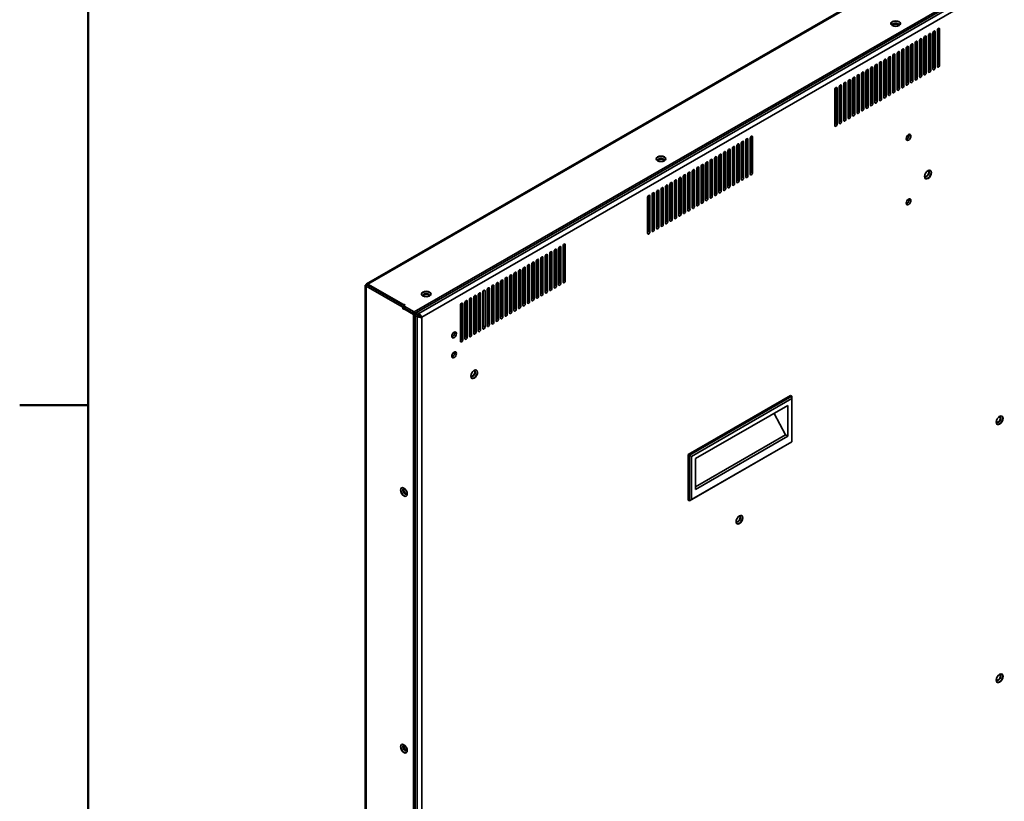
# Model space of a CAD drawing. Header units: millimetres. Extents: x 0 to 4667, y 0 to 3300.
# Tile 2 of 21: x 68 to 692, y 574 to 1069. Entities that reach past the tile are written whole.
import ezdxf

# ---------------------------------------------------------------- set-up
doc = ezdxf.new("R2010")
doc.units = ezdxf.units.MM
doc.header["$LTSCALE"] = 11.111111
for name, color, linetype, lineweight in [('Rahmen_0', 7, 'Continuous', 50), ('Sichtbare Kanten(ISO)', 7, 'Continuous', 35), ('Sichtbare tangentiale Kanten(ISO)', 7, 'Continuous', 35)]:
    doc.layers.add(name, color=color, linetype=linetype, lineweight=lineweight)

# ---------------------------------------------------------------- blocks, each defined once
blk = doc.blocks.new('Ränder Standardrahmen')
at = {"layer": 'Rahmen_0'}
blk.add_line((10, 74.25), (6.1, 74.25), dxfattribs=at)
at = {"layer": 'Rahmen_0', "flags": 128}
blk.add_lwpolyline([(10, 10), (10, 287), (410, 287), (410, 10), (10, 10)], dxfattribs=at)

msp = doc.modelspace()

# ---------------------------------------------------------------- linework, layer by layer
at = {"layer": 'Sichtbare Kanten(ISO)'}
for p, q in [((1355.58, 1516.99), (287.76, 902.07)), ((1387.45, 1500.1), (317.95, 884.22)), ((1387.45, 1498.88), (317.95, 882.99)), ((647.18, 1061.94), (647.18, 1039.56)), ((648.24, 1038.95), (648.24, 1061.84)), ((649.66, 1062.66), (649.66, 1039.77)), ((650.01, 1063.57), (650.01, 1041.19)), ((651.07, 1040.58), (651.07, 1063.47)), ((635.87, 1055.42), (635.87, 1033.05)), ((636.93, 1032.44), (636.93, 1055.33)), ((638.34, 1056.14), (638.34, 1033.25)), ((638.7, 1057.05), (638.7, 1034.68)), ((639.76, 1034.07), (639.76, 1056.96)), ((641.17, 1057.77), (641.17, 1034.88)), ((641.52, 1058.68), (641.52, 1036.31)), ((642.59, 1035.69), (642.59, 1058.58)), ((644, 1059.4), (644, 1036.51)), ((644.35, 1060.31), (644.35, 1037.93)), ((645.41, 1037.32), (645.41, 1060.21)), ((646.83, 1061.03), (646.83, 1038.14)), ((624.55, 1048.91), (624.55, 1026.53)), ((627.03, 1049.63), (627.03, 1026.74)), ((627.38, 1050.54), (627.38, 1028.16)), ((628.44, 1027.55), (628.44, 1050.44)), ((629.86, 1051.26), (629.86, 1028.36)), ((630.21, 1052.17), (630.21, 1029.79)), ((631.27, 1029.18), (631.27, 1052.07)), ((632.69, 1052.88), (632.69, 1029.99)), ((633.04, 1053.8), (633.04, 1031.42)), ((634.1, 1030.81), (634.1, 1053.7)), ((635.51, 1054.51), (635.51, 1031.62)), ((615.72, 1043.11), (615.72, 1020.22)), ((616.07, 1044.02), (616.07, 1021.65)), ((617.13, 1021.04), (617.13, 1043.93)), ((618.54, 1044.74), (618.54, 1021.85)), ((618.9, 1045.65), (618.9, 1023.27)), ((619.96, 1022.66), (619.96, 1045.55)), ((621.37, 1046.37), (621.37, 1023.48)), ((621.73, 1047.28), (621.73, 1024.9)), ((622.79, 1024.29), (622.79, 1047.18)), ((624.2, 1048), (624.2, 1025.11)), ((625.61, 1025.92), (625.61, 1048.81)), ((604.4, 1036.6), (604.4, 1013.71)), ((604.76, 1037.51), (604.76, 1015.13)), ((605.82, 1014.52), (605.82, 1037.41)), ((607.23, 1038.23), (607.23, 1015.33)), ((607.58, 1039.14), (607.58, 1016.76)), ((608.64, 1016.15), (608.64, 1039.04)), ((610.06, 1039.85), (610.06, 1016.96)), ((610.41, 1040.77), (610.41, 1018.39)), ((611.47, 1017.78), (611.47, 1040.67)), ((612.89, 1041.48), (612.89, 1018.59)), ((613.24, 1042.39), (613.24, 1020.02)), ((614.3, 1019.41), (614.3, 1042.3)), ((593.44, 1030.99), (593.44, 1008.62)), ((594.5, 1008.01), (594.5, 1030.89)), ((595.92, 1031.71), (595.92, 1008.82)), ((596.27, 1032.62), (596.27, 1010.24)), ((597.33, 1009.63), (597.33, 1032.52)), ((598.74, 1033.34), (598.74, 1010.45)), ((599.1, 1034.25), (599.1, 1011.87)), ((600.16, 1011.26), (600.16, 1034.15)), ((601.57, 1034.97), (601.57, 1012.08)), ((601.93, 1035.88), (601.93, 1013.5)), ((602.99, 1012.89), (602.99, 1035.78)), ((584.6, 1025.19), (584.6, 1002.3)), ((584.96, 1026.11), (584.96, 1003.73)), ((586.02, 1003.12), (586.02, 1026.01)), ((587.43, 1026.82), (587.43, 1003.93)), ((587.78, 1027.74), (587.78, 1005.36)), ((588.85, 1004.75), (588.85, 1027.64)), ((590.26, 1028.45), (590.26, 1005.56)), ((590.61, 1029.36), (590.61, 1006.99)), ((591.67, 1006.38), (591.67, 1029.27)), ((593.09, 1030.08), (593.09, 1007.19)), ((528.16, 992.69), (528.16, 969.8)), ((528.51, 993.6), (528.51, 971.23)), ((529.57, 970.61), (529.57, 993.5)), ((530.99, 994.32), (530.99, 971.43)), ((531.34, 995.23), (531.34, 972.85)), ((532.4, 972.24), (532.4, 995.13)), ((517.2, 987.09), (517.2, 964.71)), ((518.26, 964.1), (518.26, 986.99)), ((519.67, 987.8), (519.67, 964.91)), ((520.03, 988.72), (520.03, 966.34)), ((521.09, 965.73), (521.09, 988.62)), ((522.5, 989.43), (522.5, 966.54)), ((522.85, 990.34), (522.85, 967.97)), ((523.92, 967.36), (523.92, 990.25)), ((525.33, 991.06), (525.33, 968.17)), ((525.68, 991.97), (525.68, 969.6)), ((526.74, 968.99), (526.74, 991.88)), ((505.88, 980.57), (505.88, 958.19)), ((506.94, 957.58), (506.94, 980.47)), ((508.36, 981.29), (508.36, 958.4)), ((508.71, 982.2), (508.71, 959.82)), ((509.77, 959.21), (509.77, 982.1)), ((511.19, 982.92), (511.19, 960.03)), ((511.54, 983.83), (511.54, 961.45)), ((512.6, 960.84), (512.6, 983.73)), ((514.02, 984.55), (514.02, 961.66)), ((514.37, 985.46), (514.37, 963.08)), ((515.43, 962.47), (515.43, 985.36)), ((516.84, 986.18), (516.84, 963.28)), ((494.57, 974.06), (494.57, 951.68)), ((495.63, 951.07), (495.63, 973.96)), ((497.05, 974.77), (497.05, 951.88)), ((497.4, 975.69), (497.4, 953.31)), ((498.46, 952.7), (498.46, 975.59)), ((499.87, 976.4), (499.87, 953.51)), ((500.23, 977.31), (500.23, 954.94)), ((501.29, 954.33), (501.29, 977.22)), ((502.7, 978.03), (502.7, 955.14)), ((503.06, 978.94), (503.06, 956.57)), ((504.12, 955.96), (504.12, 978.85)), ((505.53, 979.66), (505.53, 956.77)), ((485.73, 968.26), (485.73, 945.37)), ((486.08, 969.17), (486.08, 946.79)), ((487.15, 946.18), (487.15, 969.07)), ((488.56, 969.89), (488.56, 947)), ((488.91, 970.8), (488.91, 948.42)), ((489.97, 947.81), (489.97, 970.7)), ((491.39, 971.52), (491.39, 948.62)), ((491.74, 972.43), (491.74, 950.05)), ((492.8, 949.44), (492.8, 972.33)), ((494.22, 973.15), (494.22, 950.25)), ((474.42, 961.74), (474.42, 938.85)), ((474.77, 962.66), (474.77, 940.28)), ((475.83, 939.67), (475.83, 962.56)), ((477.25, 963.37), (477.25, 940.48)), ((477.6, 964.28), (477.6, 941.91)), ((478.66, 941.3), (478.66, 964.19)), ((480.07, 965), (480.07, 942.11)), ((480.43, 965.91), (480.43, 943.54)), ((481.49, 942.92), (481.49, 965.81)), ((482.9, 966.63), (482.9, 943.74)), ((483.26, 967.54), (483.26, 945.16)), ((484.32, 944.55), (484.32, 967.44)), ((465.93, 956.86), (465.93, 933.97)), ((466.29, 957.77), (466.29, 935.39)), ((467.35, 934.78), (467.35, 957.67)), ((468.76, 958.49), (468.76, 935.59)), ((469.11, 959.4), (469.11, 937.02)), ((470.17, 936.41), (470.17, 959.3)), ((471.59, 960.11), (471.59, 937.22)), ((471.94, 961.03), (471.94, 938.65)), ((473, 938.04), (473, 960.93)), ((409.49, 924.35), (409.49, 901.46)), ((409.84, 925.26), (409.84, 902.89)), ((410.9, 902.28), (410.9, 925.17)), ((412.32, 925.98), (412.32, 903.09)), ((412.67, 926.89), (412.67, 904.52)), ((413.73, 903.91), (413.73, 926.8)), ((398.17, 917.84), (398.17, 894.95)), ((398.53, 918.75), (398.53, 896.37)), ((399.59, 895.76), (399.59, 918.65)), ((401, 919.47), (401, 896.58)), ((401.36, 920.38), (401.36, 898)), ((402.42, 897.39), (402.42, 920.28)), ((403.83, 921.1), (403.83, 898.2)), ((404.18, 922.01), (404.18, 899.63)), ((405.24, 899.02), (405.24, 921.91)), ((406.66, 922.72), (406.66, 899.83)), ((407.01, 923.64), (407.01, 901.26)), ((408.07, 900.65), (408.07, 923.54)), ((387.21, 912.23), (387.21, 889.86)), ((388.27, 889.25), (388.27, 912.14)), ((389.69, 912.95), (389.69, 890.06)), ((390.04, 913.86), (390.04, 891.49)), ((391.1, 890.88), (391.1, 913.77)), ((392.52, 914.58), (392.52, 891.69)), ((392.87, 915.49), (392.87, 893.11)), ((393.93, 892.5), (393.93, 915.39)), ((395.35, 916.21), (395.35, 893.32)), ((395.7, 917.12), (395.7, 894.74)), ((396.76, 894.13), (396.76, 917.02)), ((375.9, 905.72), (375.9, 883.34)), ((376.96, 882.73), (376.96, 905.62)), ((378.37, 906.44), (378.37, 883.54)), ((378.73, 907.35), (378.73, 884.97)), ((379.79, 884.36), (379.79, 907.25)), ((381.2, 908.07), (381.2, 885.17)), ((381.56, 908.98), (381.56, 886.6)), ((382.62, 885.99), (382.62, 908.88)), ((384.03, 909.69), (384.03, 886.8)), ((384.39, 910.61), (384.39, 888.23)), ((385.45, 887.62), (385.45, 910.51)), ((386.86, 911.32), (386.86, 888.43)), ((286.83, 901.1), (286.83, 180.26)), ((287.57, 901.1), (287.44, 901.17)), ((287.44, 900.57), (310.35, 887.37)), ((311.41, 887.98), (288.5, 901.18)), ((288.54, 901.16), (288.54, 901.81)), ((311.06, 888.84), (288.54, 901.81)), ((364.59, 899.2), (364.59, 876.83)), ((365.65, 876.22), (365.65, 899.11)), ((367.06, 899.92), (367.06, 877.03)), ((367.41, 900.83), (367.41, 878.46)), ((368.48, 877.84), (368.48, 900.73)), ((369.89, 901.55), (369.89, 878.66)), ((370.24, 902.46), (370.24, 880.08)), ((371.3, 879.47), (371.3, 902.36)), ((372.72, 903.18), (372.72, 880.29)), ((373.07, 904.09), (373.07, 881.71)), ((374.13, 881.1), (374.13, 903.99)), ((375.55, 904.81), (375.55, 881.92)), ((355.75, 893.41), (355.75, 870.51)), ((356.1, 894.32), (356.1, 871.94)), ((357.16, 871.33), (357.16, 894.22)), ((358.58, 895.03), (358.58, 872.14)), ((358.93, 895.95), (358.93, 873.57)), ((359.99, 872.96), (359.99, 895.85)), ((361.4, 896.66), (361.4, 873.77)), ((361.76, 897.58), (361.76, 875.2)), ((362.82, 874.59), (362.82, 897.48)), ((364.23, 898.29), (364.23, 875.4)), ((310.63, 886.88), (310.63, 886.48)), ((311.47, 886.82), (311.47, 888.05)), ((311.59, 888.21), (311.94, 888.41)), ((317.95, 884.22), (311.59, 887.89)), ((311.59, 886.66), (317.95, 882.99)), ((347.26, 888.52), (347.26, 865.63)), ((347.62, 889.43), (347.62, 867.05)), ((348.68, 866.44), (348.68, 889.33)), ((350.09, 890.15), (350.09, 867.26)), ((350.44, 891.06), (350.44, 868.68)), ((351.5, 868.07), (351.5, 890.96)), ((352.92, 891.78), (352.92, 868.89)), ((353.27, 892.69), (353.27, 870.31)), ((354.33, 869.7), (354.33, 892.59)), ((311.24, 886.11), (311.89, 886.49)), ((311.44, 886.09), (317.42, 882.65)), ((317.42, 882.65), (318.48, 883.26)), ((317.42, 882.65), (317.42, 271.86)), ((317.95, 882.99), (317.95, 884.22)), ((318.48, 883.26), (318.45, 883.28)), ((318.48, 883.26), (318.48, 272.47)), ((318.48, 883.24), (320.82, 881.89)), ((319.76, 881.28), (318.48, 882.01)), ((318.53, 883.33), (320.87, 881.98)), ((320.87, 883.21), (319.59, 883.94)), ((322.73, 880.85), (321.66, 881.46)), ((491.69, 793.87), (556.6, 831.25)), ((557.31, 830.85), (492.4, 793.47)), ((557.31, 830.85), (556.6, 831.25)), ((557.31, 829.21), (557.31, 830.85)), ((557.31, 829.21), (493.81, 792.65)), ((496.28, 791.22), (554.83, 824.94)), ((554.83, 824.94), (554.83, 805.41)), ((557.31, 801.83), (557.31, 829.21)), ((546.07, 819.89), (553.42, 806.22)), ((553.42, 806.22), (496.28, 773.32)), ((554.83, 805.41), (496.28, 771.69)), ((553.42, 806.22), (554.83, 805.41)), ((557.31, 801.82), (492.4, 764.44)), ((557.31, 801.83), (493.81, 765.26)), ((557.31, 801.82), (557.31, 801.83)), ((491.69, 764.85), (491.69, 793.87)), ((491.69, 793.87), (492.4, 793.47)), ((492.4, 764.44), (492.4, 793.47)), ((492.4, 793.47), (493.81, 792.65)), ((493.81, 792.65), (493.81, 765.26)), ((496.28, 771.69), (496.28, 791.22)), ((492.4, 764.44), (491.69, 764.85)), ((493.81, 765.26), (492.4, 764.44))]:
    msp.add_line(p, q, dxfattribs=at)
for centre, major_axis, ratio in [((623.25, 1066.95), (3.05, 0), 0.575862), ((631.38, 994.82), (1.06, 1.84), 0.578093), ((474.4, 981.23), (3.05, 0), 0.575862), ((643.75, 971.29), (1.52, 2.64), 0.578093), ((631.38, 953.94), (1.06, 1.84), 0.578093), ((325.55, 895.52), (3.05, 0), 0.575862), ((343.23, 869.6), (1.06, 1.84), 0.578093), ((343.23, 857.01), (1.06, 1.84), 0.578093), ((355.96, 844.68), (1.52, 2.64), 0.578093), ((689.15, 815.53), (1.52, 2.64), 0.578093), ((311.41, 770.06), (-1.52, 2.64), 0.578093), ((524.14, 752.47), (1.52, 2.64), 0.578093), ((689.15, 652.02), (1.52, 2.64), 0.578093), ((311.41, 607.37), (-1.52, 2.64), 0.578093)]:
    msp.add_ellipse(centre, major_axis=major_axis, ratio=ratio, dxfattribs=at)
for centre, major_axis, ratio, start_param, end_param in [((623.25, 1066.75), (-3.05, 0), 0.575862, 3.19981, 6.224968), ((623.25, 1066.01), (2.15, 0), 0.575862, 5.992149, 9.715814), ((623.25, 1065.72), (-2.15, 0), 0.575862, 3.257408, 6.16737), ((623.25, 1065.4), (1.75, 0), 0.575862, 0.109963, 3.03163), ((647.54, 1061.44), (0.499, 0.867), 0.578093, 5.495, 8.637446), ((650.36, 1063.06), (0.499, 0.867), 0.578093, 5.495, 8.637446), ((636.22, 1054.92), (0.499, 0.867), 0.578093, 5.495, 8.637446), ((639.05, 1056.55), (0.499, 0.867), 0.578093, 5.495, 8.637446), ((641.88, 1058.18), (0.499, 0.867), 0.578093, 5.495, 8.637446), ((644.71, 1059.81), (0.499, 0.867), 0.578093, 5.495, 8.637446), ((624.91, 1048.41), (0.499, 0.867), 0.578093, 5.495, 8.637446), ((627.74, 1050.03), (0.499, 0.867), 0.578093, 5.495, 8.637446), ((630.56, 1051.66), (0.499, 0.867), 0.578093, 5.495, 8.637446), ((633.39, 1053.29), (0.499, 0.867), 0.578093, 5.495, 8.637446), ((613.59, 1041.89), (0.499, 0.867), 0.578093, 5.494998, 8.637446), ((616.42, 1043.52), (0.499, 0.867), 0.578093, 5.494998, 8.637446), ((619.25, 1045.15), (0.499, 0.867), 0.578093, 5.495, 8.637446), ((622.08, 1046.78), (0.499, 0.867), 0.578093, 5.495, 8.637446), ((605.11, 1037), (0.499, 0.867), 0.578093, 5.494998, 8.637446), ((607.94, 1038.63), (0.499, 0.867), 0.578093, 5.494998, 8.637446), ((610.77, 1040.26), (0.499, 0.867), 0.578093, 5.494998, 8.637446), ((643.65, 1037.53), (-0.499, -0.867), 0.578093, 1.307063, 2.355114), ((644.71, 1036.92), (-0.499, -0.867), 0.578093, 5.495853, 8.638299), ((646.47, 1039.15), (-0.499, -0.867), 0.578093, 1.307063, 2.355114), ((647.54, 1038.54), (-0.499, -0.867), 0.578093, 5.495853, 8.638299), ((649.3, 1040.78), (-0.499, -0.867), 0.578093, 1.307063, 2.355114), ((650.36, 1040.17), (-0.499, -0.867), 0.578093, 5.495853, 8.638299), ((593.79, 1030.49), (0.499, 0.867), 0.578093, 5.494998, 8.637446), ((596.62, 1032.12), (0.499, 0.867), 0.578093, 5.494998, 8.637446), ((599.45, 1033.75), (0.499, 0.867), 0.578093, 5.494998, 8.637446), ((602.28, 1035.37), (0.499, 0.867), 0.578093, 5.494998, 8.637446), ((632.33, 1031.01), (-0.499, -0.867), 0.578093, 1.307063, 2.355114), ((633.39, 1030.4), (-0.499, -0.867), 0.578093, 5.495853, 8.638299), ((635.16, 1032.64), (-0.499, -0.867), 0.578093, 1.307063, 2.355114), ((636.22, 1032.03), (-0.499, -0.867), 0.578093, 5.495853, 8.638299), ((637.99, 1034.27), (-0.499, -0.867), 0.578093, 1.307063, 2.355114), ((639.05, 1033.66), (-0.499, -0.867), 0.578093, 5.495853, 8.638299), ((640.82, 1035.9), (-0.499, -0.867), 0.578093, 1.307063, 2.355114), ((641.88, 1035.29), (-0.499, -0.867), 0.578093, 5.495853, 8.638299), ((585.31, 1025.6), (0.499, 0.867), 0.578093, 5.494998, 8.637446), ((588.14, 1027.23), (0.499, 0.867), 0.578093, 5.494998, 8.637446), ((590.97, 1028.86), (0.499, 0.867), 0.578093, 5.494998, 8.637446), ((621.02, 1024.5), (-0.499, -0.867), 0.578093, 1.307063, 2.355114), ((622.08, 1023.88), (-0.499, -0.867), 0.578093, 5.495853, 8.638299), ((623.85, 1026.12), (-0.499, -0.867), 0.578093, 1.307063, 2.355114), ((624.91, 1025.51), (-0.499, -0.867), 0.578093, 5.495853, 8.638299), ((626.68, 1027.75), (-0.499, -0.867), 0.578093, 1.307063, 2.355114), ((627.74, 1027.14), (-0.499, -0.867), 0.578093, 5.495853, 8.638299), ((629.5, 1029.38), (-0.499, -0.867), 0.578093, 1.307063, 2.355114), ((630.56, 1028.77), (-0.499, -0.867), 0.578093, 5.495853, 8.638299), ((609.7, 1017.98), (-0.499, -0.867), 0.578093, 1.307063, 2.355117), ((610.77, 1017.37), (-0.499, -0.867), 0.578093, 5.495853, 8.638302), ((612.53, 1019.61), (-0.499, -0.867), 0.578093, 1.307063, 2.355117), ((613.59, 1019), (-0.499, -0.867), 0.578093, 5.495853, 8.638302), ((615.36, 1021.24), (-0.499, -0.867), 0.578093, 1.307063, 2.355117), ((616.42, 1020.63), (-0.499, -0.867), 0.578093, 5.495853, 8.638302), ((618.19, 1022.87), (-0.499, -0.867), 0.578093, 1.307063, 2.355114), ((619.25, 1022.26), (-0.499, -0.867), 0.578093, 5.495853, 8.638299), ((598.39, 1011.47), (-0.499, -0.867), 0.578093, 1.307063, 2.355117), ((601.22, 1013.09), (-0.499, -0.867), 0.578093, 1.307063, 2.355117), ((602.28, 1012.48), (-0.499, -0.867), 0.578093, 5.495853, 8.638302), ((604.05, 1014.72), (-0.499, -0.867), 0.578093, 1.307063, 2.355117), ((605.11, 1014.11), (-0.499, -0.867), 0.578093, 5.495853, 8.638302), ((606.88, 1016.35), (-0.499, -0.867), 0.578093, 1.307063, 2.355117), ((607.94, 1015.74), (-0.499, -0.867), 0.578093, 5.495853, 8.638302), ((587.08, 1004.95), (-0.499, -0.867), 0.578093, 1.307063, 2.355117), ((589.91, 1006.58), (-0.499, -0.867), 0.578093, 1.307063, 2.355117), ((590.97, 1005.97), (-0.499, -0.867), 0.578093, 5.495853, 8.638302), ((592.73, 1008.21), (-0.499, -0.867), 0.578093, 1.307063, 2.355117), ((593.79, 1007.6), (-0.499, -0.867), 0.578093, 5.495853, 8.638302), ((595.56, 1009.84), (-0.499, -0.867), 0.578093, 1.307063, 2.355117), ((596.62, 1009.23), (-0.499, -0.867), 0.578093, 5.495853, 8.638302), ((599.45, 1010.85), (-0.499, -0.867), 0.578093, 5.495853, 8.638302), ((584.25, 1003.32), (-0.499, -0.867), 0.578093, 1.307063, 2.355117), ((585.31, 1002.71), (-0.499, -0.867), 0.578093, 5.495853, 8.638302), ((588.14, 1004.34), (-0.499, -0.867), 0.578093, 5.495853, 8.638302), ((528.86, 993.1), (0.499, 0.867), 0.578093, 5.495, 8.637446), ((531.69, 994.73), (0.499, 0.867), 0.578093, 5.495, 8.637446), ((630.32, 995.43), (-1.06, -1.84), 0.578093, 0.521489, 2.620104), ((517.55, 986.58), (0.499, 0.867), 0.578093, 5.495, 8.637446), ((520.38, 988.21), (0.499, 0.867), 0.578093, 5.495, 8.637446), ((523.21, 989.84), (0.499, 0.867), 0.578093, 5.495, 8.637446), ((526.04, 991.47), (0.499, 0.867), 0.578093, 5.495, 8.637446), ((474.4, 981.03), (-3.05, 0), 0.575862, 3.19981, 6.224968), ((474.4, 980.29), (2.15, 0), 0.575862, 5.992149, 9.715814), ((474.4, 980.01), (-2.15, 0), 0.575862, 3.257408, 6.16737), ((474.4, 979.68), (2.13, 0), 0.575862, 0.228911, 2.912682), ((506.24, 980.07), (0.499, 0.867), 0.578093, 5.495, 8.637446), ((509.07, 981.7), (0.499, 0.867), 0.578093, 5.495, 8.637446), ((511.89, 983.32), (0.499, 0.867), 0.578093, 5.495, 8.637446), ((514.72, 984.95), (0.499, 0.867), 0.578093, 5.495, 8.637446), ((474.4, 978.46), (2.12, 0), 0.575862, 1.125341, 2.016252), ((494.92, 973.55), (0.499, 0.867), 0.578093, 5.494998, 8.637446), ((497.75, 975.18), (0.499, 0.867), 0.578093, 5.494998, 8.637446), ((500.58, 976.81), (0.499, 0.867), 0.578093, 5.495, 8.637446), ((503.41, 978.44), (0.499, 0.867), 0.578093, 5.495, 8.637446), ((643.58, 971.39), (1.52, 2.64), 0.578093, 3.199473, 6.225305), ((483.61, 967.04), (0.499, 0.867), 0.578093, 5.494998, 8.637446), ((486.44, 968.67), (0.499, 0.867), 0.578093, 5.494998, 8.637446), ((489.27, 970.29), (0.499, 0.867), 0.578093, 5.494998, 8.637446), ((492.1, 971.92), (0.499, 0.867), 0.578093, 5.494998, 8.637446), ((522.15, 967.56), (-0.499, -0.867), 0.578093, 1.307063, 2.355114), ((524.98, 969.19), (-0.499, -0.867), 0.578093, 1.307063, 2.355114), ((526.04, 968.58), (-0.499, -0.867), 0.578093, 5.495853, 8.638299), ((527.8, 970.82), (-0.499, -0.867), 0.578093, 1.307063, 2.355114), ((528.86, 970.21), (-0.499, -0.867), 0.578093, 5.495853, 8.638299), ((530.63, 972.45), (-0.499, -0.867), 0.578093, 1.307063, 2.355114), ((531.69, 971.84), (-0.499, -0.867), 0.578093, 5.495853, 8.638299), ((642.94, 971.76), (-1.07, -1.86), 0.578093, 5.985806, 9.722157), ((642.69, 971.9), (1.07, 1.86), 0.578093, 3.256735, 6.168043), ((475.12, 962.15), (0.499, 0.867), 0.578093, 5.494998, 8.637446), ((477.95, 963.78), (0.499, 0.867), 0.578093, 5.494998, 8.637446), ((480.78, 965.41), (0.499, 0.867), 0.578093, 5.494998, 8.637446), ((513.66, 962.67), (-0.499, -0.867), 0.578093, 1.307063, 2.355114), ((514.72, 962.06), (-0.499, -0.867), 0.578093, 5.495853, 8.638299), ((516.49, 964.3), (-0.499, -0.867), 0.578093, 1.307063, 2.355114), ((517.55, 963.69), (-0.499, -0.867), 0.578093, 5.495853, 8.638299), ((519.32, 965.93), (-0.499, -0.867), 0.578093, 1.307063, 2.355114), ((520.38, 965.32), (-0.499, -0.867), 0.578093, 5.495853, 8.638299), ((523.21, 966.95), (-0.499, -0.867), 0.578093, 5.495853, 8.638299), ((466.64, 957.26), (0.499, 0.867), 0.578093, 5.494998, 8.637446), ((469.47, 958.89), (0.499, 0.867), 0.578093, 5.494998, 8.637446), ((472.3, 960.52), (0.499, 0.867), 0.578093, 5.494998, 8.637446), ((502.35, 956.16), (-0.499, -0.867), 0.578093, 1.307063, 2.355114), ((503.41, 955.55), (-0.499, -0.867), 0.578093, 5.495853, 8.638299), ((505.18, 957.79), (-0.499, -0.867), 0.578093, 1.307063, 2.355114), ((506.24, 957.18), (-0.499, -0.867), 0.578093, 5.495853, 8.638299), ((508.01, 959.42), (-0.499, -0.867), 0.578093, 1.307063, 2.355114), ((509.07, 958.8), (-0.499, -0.867), 0.578093, 5.495853, 8.638299), ((510.83, 961.04), (-0.499, -0.867), 0.578093, 1.307063, 2.355114), ((511.89, 960.43), (-0.499, -0.867), 0.578093, 5.495853, 8.638299), ((630.32, 954.55), (-1.06, -1.84), 0.578093, 0.521489, 2.620104), ((491.03, 949.64), (-0.499, -0.867), 0.578093, 1.307063, 2.355117), ((492.1, 949.03), (-0.499, -0.867), 0.578093, 5.495853, 8.638302), ((493.86, 951.27), (-0.499, -0.867), 0.578093, 1.307063, 2.355117), ((494.92, 950.66), (-0.499, -0.867), 0.578093, 5.495853, 8.638302), ((496.69, 952.9), (-0.499, -0.867), 0.578093, 1.307063, 2.355117), ((497.75, 952.29), (-0.499, -0.867), 0.578093, 5.495853, 8.638302), ((499.52, 954.53), (-0.499, -0.867), 0.578093, 1.307063, 2.355114), ((500.58, 953.92), (-0.499, -0.867), 0.578093, 5.495853, 8.638299), ((479.72, 943.13), (-0.499, -0.867), 0.578093, 1.307063, 2.355117), ((480.78, 942.52), (-0.499, -0.867), 0.578093, 5.495853, 8.638302), ((482.55, 944.76), (-0.499, -0.867), 0.578093, 1.307063, 2.355117), ((483.61, 944.15), (-0.499, -0.867), 0.578093, 5.495853, 8.638302), ((485.38, 946.39), (-0.499, -0.867), 0.578093, 1.307063, 2.355117), ((486.44, 945.77), (-0.499, -0.867), 0.578093, 5.495853, 8.638302), ((488.21, 948.01), (-0.499, -0.867), 0.578093, 1.307063, 2.355117), ((489.27, 947.4), (-0.499, -0.867), 0.578093, 5.495853, 8.638302), ((468.41, 936.61), (-0.499, -0.867), 0.578093, 1.307063, 2.355117), ((471.24, 938.24), (-0.499, -0.867), 0.578093, 1.307063, 2.355117), ((472.3, 937.63), (-0.499, -0.867), 0.578093, 5.495853, 8.638302), ((474.06, 939.87), (-0.499, -0.867), 0.578093, 1.307063, 2.355117), ((475.12, 939.26), (-0.499, -0.867), 0.578093, 5.495853, 8.638302), ((476.89, 941.5), (-0.499, -0.867), 0.578093, 1.307063, 2.355117), ((477.95, 940.89), (-0.499, -0.867), 0.578093, 5.495853, 8.638302), ((465.58, 934.98), (-0.499, -0.867), 0.578093, 1.307063, 2.355117), ((466.64, 934.37), (-0.499, -0.867), 0.578093, 5.495853, 8.638302), ((469.47, 936), (-0.499, -0.867), 0.578093, 5.495853, 8.638302), ((407.37, 923.13), (0.499, 0.867), 0.578093, 5.495, 8.637446), ((410.19, 924.76), (0.499, 0.867), 0.578093, 5.495, 8.637446), ((413.02, 926.39), (0.499, 0.867), 0.578093, 5.495, 8.637446), ((398.88, 918.24), (0.499, 0.867), 0.578093, 5.495, 8.637446), ((401.71, 919.87), (0.499, 0.867), 0.578093, 5.495, 8.637446), ((404.54, 921.5), (0.499, 0.867), 0.578093, 5.495, 8.637446), ((387.57, 911.73), (0.499, 0.867), 0.578093, 5.495, 8.637446), ((390.4, 913.36), (0.499, 0.867), 0.578093, 5.495, 8.637446), ((393.22, 914.99), (0.499, 0.867), 0.578093, 5.495, 8.637446), ((396.05, 916.62), (0.499, 0.867), 0.578093, 5.495, 8.637446), ((376.25, 905.21), (0.499, 0.867), 0.578093, 5.494998, 8.637446), ((379.08, 906.84), (0.499, 0.867), 0.578093, 5.494998, 8.637446), ((381.91, 908.47), (0.499, 0.867), 0.578093, 5.495, 8.637446), ((384.74, 910.1), (0.499, 0.867), 0.578093, 5.495, 8.637446), ((364.94, 898.7), (0.499, 0.867), 0.578093, 5.494998, 8.637446), ((367.77, 900.33), (0.499, 0.867), 0.578093, 5.494998, 8.637446), ((370.6, 901.96), (0.499, 0.867), 0.578093, 5.494998, 8.637446), ((373.43, 903.59), (0.499, 0.867), 0.578093, 5.494998, 8.637446), ((403.48, 899.22), (-0.499, -0.867), 0.578093, 1.307063, 2.355114), ((406.31, 900.85), (-0.499, -0.867), 0.578093, 1.307063, 2.355114), ((407.37, 900.24), (-0.499, -0.867), 0.578093, 5.495853, 8.638299), ((409.13, 902.48), (-0.499, -0.867), 0.578093, 1.307063, 2.355114), ((410.19, 901.87), (-0.499, -0.867), 0.578093, 5.495853, 8.638299), ((411.96, 904.11), (-0.499, -0.867), 0.578093, 1.307063, 2.355114), ((413.02, 903.5), (-0.499, -0.867), 0.578093, 5.495853, 8.638299), ((325.55, 895.32), (-3.05, 0), 0.575862, 3.19981, 6.224968), ((325.55, 894.58), (2.15, 0), 0.575862, 5.992149, 9.715814), ((325.55, 894.29), (-2.15, 0), 0.575862, 3.257408, 6.16737), ((325.55, 893.97), (2.12, 0), 0.575862, 0.228911, 2.912682), ((325.55, 892.74), (2.13, 0), 0.575862, 1.125341, 2.016252), ((353.63, 892.18), (0.499, 0.867), 0.578093, 5.494998, 8.637446), ((356.45, 893.81), (0.499, 0.867), 0.578093, 5.494998, 8.637446), ((359.28, 895.44), (0.499, 0.867), 0.578093, 5.494998, 8.637446), ((362.11, 897.07), (0.499, 0.867), 0.578093, 5.494998, 8.637446), ((392.16, 892.71), (-0.499, -0.867), 0.578093, 1.307063, 2.355114), ((394.99, 894.34), (-0.499, -0.867), 0.578093, 1.307063, 2.355114), ((396.05, 893.72), (-0.499, -0.867), 0.578093, 5.495853, 8.638299), ((397.82, 895.96), (-0.499, -0.867), 0.578093, 1.307063, 2.355114), ((398.88, 895.35), (-0.499, -0.867), 0.578093, 5.495853, 8.638299), ((400.65, 897.59), (-0.499, -0.867), 0.578093, 1.307063, 2.355114), ((401.71, 896.98), (-0.499, -0.867), 0.578093, 5.495853, 8.638299), ((404.54, 898.61), (-0.499, -0.867), 0.578093, 5.495853, 8.638299), ((310.35, 887.05), (-0.2, 0.347), 0.578093, 3.928925, 5.499721), ((311.35, 889), (0.4, 0), 0.575862, 3.926991, 5.11339), ((311.41, 887.66), (0.2, -0.347), 0.578093, 2.145749, 2.358128), ((311.87, 888.05), (-0.4, 0), 0.575862, 5.497787, 7.068583), ((311.87, 886.82), (-0.4, 0), 0.575862, 0, 0.785398), ((311.66, 888.58), (0.4, 0), 0.575862, 5.497787, 8.254983), ((347.97, 888.93), (0.499, 0.867), 0.578093, 5.494998, 8.637446), ((350.8, 890.56), (0.499, 0.867), 0.578093, 5.494998, 8.637446), ((380.85, 886.19), (-0.499, -0.867), 0.578093, 1.307063, 2.355114), ((383.68, 887.82), (-0.499, -0.867), 0.578093, 1.307063, 2.355114), ((384.74, 887.21), (-0.499, -0.867), 0.578093, 5.495853, 8.638299), ((386.51, 889.45), (-0.499, -0.867), 0.578093, 1.307063, 2.355114), ((387.57, 888.84), (-0.499, -0.867), 0.578093, 5.495853, 8.638299), ((389.34, 891.08), (-0.499, -0.867), 0.578093, 1.307063, 2.355114), ((390.4, 890.47), (-0.499, -0.867), 0.578093, 5.495853, 8.638299), ((393.22, 892.1), (-0.499, -0.867), 0.578093, 5.495853, 8.638299), ((310.92, 886.31), (0.2, -0.347), 0.578093, 3.928925, 6.68612), ((311.44, 885.77), (-0.2, 0.347), 0.578093, 5.499721, 6.68612), ((372.36, 881.31), (-0.499, -0.867), 0.578093, 1.307063, 2.355117), ((373.43, 880.69), (-0.499, -0.867), 0.578093, 5.495853, 8.638302), ((375.19, 882.93), (-0.499, -0.867), 0.578093, 1.307063, 2.355117), ((376.25, 882.32), (-0.499, -0.867), 0.578093, 5.495853, 8.638302), ((378.02, 884.56), (-0.499, -0.867), 0.578093, 1.307063, 2.355117), ((379.08, 883.95), (-0.499, -0.867), 0.578093, 5.495853, 8.638302), ((381.91, 885.58), (-0.499, -0.867), 0.578093, 5.495853, 8.638299), ((361.05, 874.79), (-0.499, -0.867), 0.578093, 1.307063, 2.355117), ((362.11, 874.18), (-0.499, -0.867), 0.578093, 5.495853, 8.638302), ((363.88, 876.42), (-0.499, -0.867), 0.578093, 1.307063, 2.355117), ((364.94, 875.81), (-0.499, -0.867), 0.578093, 5.495853, 8.638302), ((366.71, 878.05), (-0.499, -0.867), 0.578093, 1.307063, 2.355117), ((367.77, 877.44), (-0.499, -0.867), 0.578093, 5.495853, 8.638302), ((369.54, 879.68), (-0.499, -0.867), 0.578093, 1.307063, 2.355117), ((370.6, 879.07), (-0.499, -0.867), 0.578093, 5.495853, 8.638302), ((342.17, 870.21), (-1.06, -1.84), 0.578093, 0.521489, 2.620104), ((349.74, 868.28), (-0.499, -0.867), 0.578093, 1.307063, 2.355117), ((350.8, 867.66), (-0.499, -0.867), 0.578093, 5.495853, 8.638302), ((352.57, 869.9), (-0.499, -0.867), 0.578093, 1.307063, 2.355117), ((353.63, 869.29), (-0.499, -0.867), 0.578093, 5.495853, 8.638302), ((355.39, 871.53), (-0.499, -0.867), 0.578093, 1.307063, 2.355117), ((356.45, 870.92), (-0.499, -0.867), 0.578093, 5.495853, 8.638302), ((358.22, 873.16), (-0.499, -0.867), 0.578093, 1.307063, 2.355117), ((359.28, 872.55), (-0.499, -0.867), 0.578093, 5.495853, 8.638302), ((346.91, 866.65), (-0.499, -0.867), 0.578093, 1.307063, 2.355117), ((347.97, 866.04), (-0.499, -0.867), 0.578093, 5.495853, 8.638302), ((342.17, 857.62), (-1.06, -1.84), 0.578093, 0.521489, 2.620104), ((355.15, 845.15), (-1.07, -1.86), 0.578093, 5.985806, 9.722157), ((354.9, 845.29), (1.07, 1.86), 0.578093, 3.256735, 6.168043), ((355.78, 844.78), (1.52, 2.64), 0.578093, 3.199473, 6.225305), ((688.34, 815.99), (-1.07, -1.86), 0.578093, 5.985806, 9.722157), ((688.09, 816.14), (1.07, 1.86), 0.578093, 3.256735, 6.168043), ((688.97, 815.63), (1.52, 2.64), 0.578093, 3.199473, 6.225305), ((311.59, 770.16), (1.52, -2.64), 0.578093, 3.199473, 6.225305), ((312.23, 770.53), (-1.07, 1.86), 0.578093, 5.985806, 9.722157), ((312.47, 770.67), (1.07, -1.86), 0.578093, 3.256735, 6.168043), ((312.76, 770.83), (-1.06, 1.84), 0.578093, 0.227283, 2.91431), ((313.82, 771.44), (-1.06, 1.84), 0.578093, 1.107295, 2.034298), ((523.33, 752.94), (-1.07, -1.86), 0.578093, 5.985806, 9.722157), ((523.08, 753.08), (1.07, 1.86), 0.578093, 3.256735, 6.168043), ((523.97, 752.58), (1.52, 2.64), 0.578093, 3.199473, 6.225305), ((688.34, 652.49), (-1.07, -1.86), 0.578093, 5.985806, 9.722157), ((688.09, 652.63), (1.07, 1.86), 0.578093, 3.256735, 6.168043), ((688.97, 652.12), (1.52, 2.64), 0.578093, 3.199473, 6.225305), ((311.59, 607.47), (1.52, -2.64), 0.578093, 3.199473, 6.225305), ((312.23, 607.83), (-1.07, 1.86), 0.578093, 5.985806, 9.722157), ((312.47, 607.98), (1.07, -1.86), 0.578093, 3.256735, 6.168043), ((312.76, 608.14), (-0.87, 1.52), 0.578093, 0.101618, 3.039975), ((313.82, 608.75), (-0.87, 1.52), 0.578093, 1.5446, 1.596992)]:
    msp.add_ellipse(centre, major_axis=major_axis, ratio=ratio, start_param=start_param, end_param=end_param, dxfattribs=at)
for points, knots in [([(287.44, 901.17), (287.37, 901.19), (287.3, 901.19), (287.24, 901.2), (287.21, 901.2), (287.19, 901.21), (287.16, 901.21), (287.08, 901.21), (287.01, 901.21), (286.95, 901.2), (286.92, 901.19), (286.89, 901.18), (286.87, 901.17), (286.85, 901.15), (286.83, 901.14), (286.83, 901.12), (286.82, 901.1), (286.83, 901.07), (286.84, 901.04), (286.84, 901.03), (286.85, 901.02), (286.86, 901.01), (286.87, 900.99), (286.89, 900.97), (286.91, 900.95), (286.94, 900.92), (286.98, 900.88), (287.03, 900.84), (287.04, 900.83), (287.05, 900.82), (287.06, 900.81), (287.11, 900.78), (287.15, 900.75), (287.21, 900.71), (287.28, 900.66), (287.36, 900.62), (287.44, 900.57)], [0, 0, 0, 0, 0.1, 0.1, 0.1, 0.14677, 0.14677, 0.14677, 0.3, 0.3, 0.3, 0.397962, 0.397962, 0.397962, 0.5, 0.5, 0.5, 0.6, 0.6, 0.6, 0.636355, 0.636355, 0.636355, 0.7, 0.7, 0.7, 0.8, 0.8, 0.8, 0.821208, 0.821208, 0.821208, 0.9, 0.9, 0.9, 1, 1, 1, 1]), ([(287.38, 901.11), (287.38, 901.11), (287.38, 901.11), (287.4, 901.11), (287.43, 901.1), (287.51, 901.1), (287.56, 901.1), (287.69, 901.1), (287.77, 901.1), (287.94, 901.12), (288.04, 901.14), (288.22, 901.17), (288.3, 901.19), (288.38, 901.21)], [0.1100612, 0.1100612, 0.1100612, 0.1100612, 0.1226038, 0.1226038, 0.1477408, 0.1477408, 0.1740613, 0.1740613, 0.2026231, 0.2026231, 0.2339003, 0.2339003, 0.2592405, 0.2592405, 0.2592405, 0.2592405]), ([(288.54, 901.81), (288.48, 901.87), (288.42, 901.92), (288.31, 902), (288.26, 902.03), (288.15, 902.08), (288.1, 902.1), (288, 902.12), (287.95, 902.13), (287.85, 902.11), (287.81, 902.1), (287.73, 902.05), (287.69, 902.02), (287.62, 901.94), (287.59, 901.9), (287.54, 901.79), (287.51, 901.73), (287.48, 901.59), (287.46, 901.51), (287.45, 901.35), (287.44, 901.27), (287.44, 901.17)], [0, 0, 0, 0, 0.1, 0.1, 0.2, 0.2, 0.3, 0.3, 0.4, 0.4, 0.5, 0.5, 0.6, 0.6, 0.7, 0.7, 0.8, 0.8, 0.9, 0.9, 1, 1, 1, 1]), ([(288.5, 901.18), (288.48, 901.19), (288.47, 901.19), (288.44, 901.21), (288.43, 901.21), (288.4, 901.21), (288.39, 901.21), (288.38, 901.21)], [-0.1701138, -0.1701138, -0.1701138, -0.1701138, -0.16293016, -0.16293016, -0.15530967, -0.15530967, -0.14674485, -0.14674485, -0.14674485, -0.14674485]), ([(319.76, 881.28), (319.83, 881.24), (319.92, 881.19), (320.1, 881.11), (320.2, 881.07), (320.4, 881), (320.5, 880.96), (320.71, 880.9), (320.82, 880.88), (321.04, 880.83), (321.15, 880.81), (321.37, 880.78), (321.48, 880.77), (321.69, 880.75), (321.8, 880.75), (322.01, 880.75), (322.11, 880.75), (322.3, 880.77), (322.39, 880.78), (322.57, 880.81), (322.65, 880.83), (322.73, 880.85)], [0, 0, 0, 0, 0.1, 0.1, 0.2, 0.2, 0.3, 0.3, 0.4, 0.4, 0.5, 0.5, 0.6, 0.6, 0.7, 0.7, 0.8, 0.8, 0.9, 0.9, 1, 1, 1, 1]), ([(321.66, 881.46), (321.64, 881.47), (321.62, 881.48), (321.57, 881.5), (321.54, 881.52), (321.49, 881.54), (321.46, 881.56), (321.4, 881.58), (321.37, 881.6), (321.31, 881.63), (321.28, 881.65), (321.21, 881.68), (321.18, 881.69), (321.12, 881.73), (321.09, 881.74), (321.03, 881.77), (321, 881.79), (320.94, 881.82), (320.91, 881.84), (320.86, 881.87), (320.84, 881.88), (320.82, 881.89)], [0, 0, 0, 0, 0.1, 0.1, 0.2, 0.2, 0.3, 0.3, 0.4, 0.4, 0.5, 0.5, 0.6, 0.6, 0.7, 0.7, 0.8, 0.8, 0.9, 0.9, 1, 1, 1, 1]), ([(322.73, 880.85), (322.71, 880.93), (322.68, 881.01), (322.62, 881.17), (322.58, 881.26), (322.5, 881.43), (322.45, 881.52), (322.35, 881.7), (322.29, 881.79), (322.17, 881.97), (322.1, 882.06), (321.97, 882.24), (321.9, 882.32), (321.75, 882.49), (321.67, 882.57), (321.51, 882.72), (321.43, 882.79), (321.27, 882.93), (321.19, 882.99), (321.03, 883.11), (320.95, 883.16), (320.87, 883.21)], [0, 0, 0, 0, 0.1, 0.1, 0.2, 0.2, 0.3, 0.3, 0.4, 0.4, 0.5, 0.5, 0.6, 0.6, 0.7, 0.7, 0.8, 0.8, 0.9, 0.9, 1, 1, 1, 1]), ([(320.87, 881.98), (320.89, 881.97), (320.91, 881.95), (320.96, 881.92), (320.99, 881.91), (321.05, 881.87), (321.07, 881.85), (321.13, 881.82), (321.16, 881.8), (321.22, 881.76), (321.25, 881.74), (321.31, 881.7), (321.34, 881.68), (321.4, 881.65), (321.42, 881.63), (321.48, 881.59), (321.51, 881.57), (321.56, 881.54), (321.58, 881.52), (321.62, 881.49), (321.65, 881.47), (321.66, 881.46)], [0, 0, 0, 0, 0.1, 0.1, 0.2, 0.2, 0.3, 0.3, 0.4, 0.4, 0.5, 0.5, 0.6, 0.6, 0.7, 0.7, 0.8, 0.8, 0.9, 0.9, 1, 1, 1, 1])]:
    msp.add_open_spline(points, degree=3, knots=knots, dxfattribs=at)
at = {"layer": 'Sichtbare tangentiale Kanten(ISO)'}
for p, q in [((288.54, 901.81), (1356.9, 1517.04)), ((320.87, 883.21), (1386.52, 1496.87)), ((322.73, 880.85), (1387.63, 1494.09)), ((647.53, 1062.25), (648.24, 1061.84)), ((650.36, 1063.88), (651.07, 1063.47)), ((636.22, 1055.74), (636.93, 1055.33)), ((639.05, 1057.36), (639.76, 1056.96)), ((641.87, 1058.99), (642.59, 1058.58)), ((644.7, 1060.62), (645.41, 1060.21)), ((624.9, 1049.22), (625.61, 1048.81)), ((627.73, 1050.85), (628.44, 1050.44)), ((630.56, 1052.48), (631.27, 1052.07)), ((633.39, 1054.11), (634.1, 1053.7)), ((613.59, 1042.71), (614.3, 1042.3)), ((616.42, 1044.33), (617.13, 1043.93)), ((619.25, 1045.96), (619.96, 1045.55)), ((622.08, 1047.59), (622.79, 1047.18)), ((605.11, 1037.82), (605.82, 1037.41)), ((607.93, 1039.45), (608.64, 1039.04)), ((610.76, 1041.08), (611.47, 1040.67)), ((644.35, 1037.93), (645.41, 1037.32)), ((647.18, 1039.56), (648.24, 1038.95)), ((650.01, 1041.19), (651.07, 1040.58)), ((593.79, 1031.3), (594.5, 1030.89)), ((596.62, 1032.93), (597.33, 1032.52)), ((599.45, 1034.56), (600.16, 1034.15)), ((602.28, 1036.19), (602.99, 1035.78)), ((633.04, 1031.42), (634.1, 1030.81)), ((635.87, 1033.05), (636.93, 1032.44)), ((638.7, 1034.68), (639.76, 1034.07)), ((641.52, 1036.31), (642.59, 1035.69)), ((585.31, 1026.42), (586.02, 1026.01)), ((588.13, 1028.05), (588.85, 1027.64)), ((590.96, 1029.68), (591.67, 1029.27)), ((621.73, 1024.9), (622.79, 1024.29)), ((624.55, 1026.53), (625.61, 1025.92)), ((627.38, 1028.16), (628.44, 1027.55)), ((630.21, 1029.79), (631.27, 1029.18)), ((610.41, 1018.39), (611.47, 1017.78)), ((613.24, 1020.02), (614.3, 1019.41)), ((616.07, 1021.65), (617.13, 1021.04)), ((618.9, 1023.27), (619.96, 1022.66)), ((599.1, 1011.87), (600.16, 1011.26)), ((601.93, 1013.5), (602.99, 1012.89)), ((604.76, 1015.13), (605.82, 1014.52)), ((607.58, 1016.76), (608.64, 1016.15)), ((587.78, 1005.36), (588.85, 1004.75)), ((590.61, 1006.99), (591.67, 1006.38)), ((593.44, 1008.62), (594.5, 1008.01)), ((596.27, 1010.24), (597.33, 1009.63)), ((584.96, 1003.73), (586.02, 1003.12)), ((528.86, 993.91), (529.57, 993.5)), ((531.69, 995.54), (532.4, 995.13)), ((517.55, 987.4), (518.26, 986.99)), ((520.38, 989.03), (521.09, 988.62)), ((523.2, 990.66), (523.92, 990.25)), ((526.03, 992.28), (526.74, 991.88)), ((506.23, 980.88), (506.94, 980.47)), ((509.06, 982.51), (509.77, 982.1)), ((511.89, 984.14), (512.6, 983.73)), ((514.72, 985.77), (515.43, 985.36)), ((494.92, 974.37), (495.63, 973.96)), ((497.75, 976), (498.46, 975.59)), ((500.58, 977.63), (501.29, 977.22)), ((503.41, 979.25), (504.12, 978.85)), ((483.61, 967.85), (484.32, 967.44)), ((486.44, 969.48), (487.15, 969.07)), ((489.26, 971.11), (489.97, 970.7)), ((492.09, 972.74), (492.8, 972.33)), ((522.85, 967.97), (523.92, 967.36)), ((525.68, 969.6), (526.74, 968.99)), ((528.51, 971.23), (529.57, 970.61)), ((531.34, 972.85), (532.4, 972.24)), ((475.12, 962.97), (475.83, 962.56)), ((477.95, 964.6), (478.66, 964.19)), ((480.78, 966.22), (481.49, 965.81)), ((514.37, 963.08), (515.43, 962.47)), ((517.2, 964.71), (518.26, 964.1)), ((520.03, 966.34), (521.09, 965.73)), ((466.64, 958.08), (467.35, 957.67)), ((469.46, 959.71), (470.17, 959.3)), ((472.29, 961.34), (473, 960.93)), ((503.06, 956.57), (504.12, 955.96)), ((505.88, 958.19), (506.94, 957.58)), ((508.71, 959.82), (509.77, 959.21)), ((511.54, 961.45), (512.6, 960.84)), ((491.74, 950.05), (492.8, 949.44)), ((494.57, 951.68), (495.63, 951.07)), ((497.4, 953.31), (498.46, 952.7)), ((500.23, 954.94), (501.29, 954.33)), ((480.43, 943.54), (481.49, 942.92)), ((483.26, 945.16), (484.32, 944.55)), ((486.08, 946.79), (487.15, 946.18)), ((488.91, 948.42), (489.97, 947.81)), ((469.11, 937.02), (470.17, 936.41)), ((471.94, 938.65), (473, 938.04)), ((474.77, 940.28), (475.83, 939.67)), ((477.6, 941.91), (478.66, 941.3)), ((466.29, 935.39), (467.35, 934.78)), ((410.19, 925.58), (410.9, 925.17)), ((413.02, 927.2), (413.73, 926.8)), ((398.88, 919.06), (399.59, 918.65)), ((401.71, 920.69), (402.42, 920.28)), ((404.53, 922.32), (405.24, 921.91)), ((407.36, 923.95), (408.07, 923.54)), ((387.56, 912.55), (388.27, 912.14)), ((390.39, 914.17), (391.1, 913.77)), ((393.22, 915.8), (393.93, 915.39)), ((396.05, 917.43), (396.76, 917.02)), ((376.25, 906.03), (376.96, 905.62)), ((379.08, 907.66), (379.79, 907.25)), ((381.91, 909.29), (382.62, 908.88)), ((384.74, 910.92), (385.45, 910.51)), ((287.44, 900.57), (288.5, 901.18)), ((287.44, 179.08), (287.44, 900.57)), ((364.94, 899.52), (365.65, 899.11)), ((367.76, 901.14), (368.48, 900.73)), ((370.59, 902.77), (371.3, 902.36)), ((373.42, 904.4), (374.13, 903.99)), ((404.18, 899.63), (405.24, 899.02)), ((407.01, 901.26), (408.07, 900.65)), ((409.84, 902.89), (410.9, 902.28)), ((412.67, 904.52), (413.73, 903.91)), ((353.62, 893), (354.33, 892.59)), ((356.45, 894.63), (357.16, 894.22)), ((359.28, 896.26), (359.99, 895.85)), ((362.11, 897.89), (362.82, 897.48)), ((392.87, 893.11), (393.93, 892.5)), ((395.7, 894.74), (396.76, 894.13)), ((398.53, 896.37), (399.59, 895.76)), ((401.36, 898), (402.42, 897.39)), ((310.35, 887.37), (311.41, 887.98)), ((311.47, 887.37), (310.63, 886.88)), ((310.63, 886.48), (311.47, 886.96)), ((311.06, 888.18), (311.06, 888.84)), ((311.5, 888.79), (311.5, 888.14)), ((311.59, 887.89), (311.59, 886.66)), ((347.97, 889.74), (348.68, 889.33)), ((350.79, 891.37), (351.5, 890.96)), ((381.56, 886.6), (382.62, 885.99)), ((384.39, 888.23), (385.45, 887.62)), ((387.21, 889.86), (388.27, 889.25)), ((390.04, 891.49), (391.1, 890.88)), ((312.01, 886.42), (311.44, 886.09)), ((319.76, 881.28), (320.82, 881.89)), ((319.76, 881.28), (319.76, 164.24)), ((320.87, 881.98), (320.87, 883.21)), ((322.73, 164.68), (322.73, 880.85)), ((373.07, 881.71), (374.13, 881.1)), ((375.9, 883.34), (376.96, 882.73)), ((378.73, 884.97), (379.79, 884.36)), ((361.76, 875.2), (362.82, 874.59)), ((364.59, 876.83), (365.65, 876.22)), ((367.41, 878.46), (368.48, 877.84)), ((370.24, 880.08), (371.3, 879.47)), ((350.44, 868.68), (351.5, 868.07)), ((353.27, 870.31), (354.33, 869.7)), ((356.1, 871.94), (357.16, 871.33)), ((358.93, 873.57), (359.99, 872.96)), ((347.62, 867.05), (348.68, 866.44))]:
    msp.add_line(p, q, dxfattribs=at)

# ---------------------------------------------------------------- block references
at = {"xscale": 11.11111111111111, "yscale": 11.11111111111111, "zscale": 11.11111111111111}
msp.add_blockref('Ränder Standardrahmen', (0, 0), dxfattribs=at)

doc.saveas('drawing.dxf')
